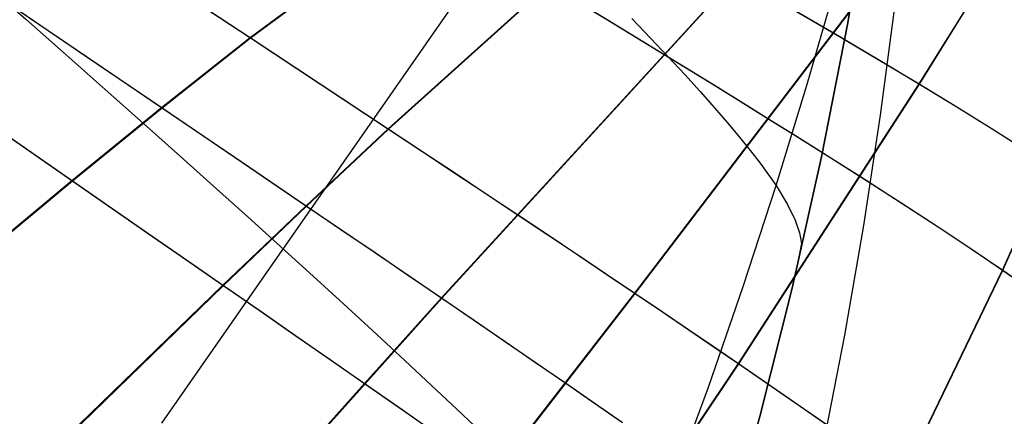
# Model space of a CAD drawing. Header units: millimetres. Extents: x -58 to 58, y -58 to 58.
# Tile 59 of 95: x -28.59 to -20.62, y 41.97 to 45.18. Entities that reach past the tile are written whole.
import ezdxf

# ---------------------------------------------------------------- set-up
doc = ezdxf.new("R2010")
doc.units = ezdxf.units.MM
doc.header["$MEASUREMENT"] = 0
doc.layers.add('Predefinito', color=5, linetype='Continuous')

msp = doc.modelspace()

# ---------------------------------------------------------------- linework, layer by layer
at = {"layer": 'Predefinito', "extrusion": (9.51849e-07, 1.79142e-06, 1)}
msp.add_lwpolyline([(-21.2015, 53.4481), (-21.1551, 51.6291), (-21.1552, 50.7198), (-21.1713, 49.8117), (-21.2037, 48.9058), (-21.2527, 48.0019), (-21.3186, 47.0999), (-21.4018, 46.1997), (-21.5024, 45.3012), (-21.6208, 44.405), (-21.7569, 43.5117), (-21.9111, 42.6219), (-22.0833, 41.7363), (-22.2735, 40.8554), (-22.4818, 39.9796), (-22.708, 39.1092), (-22.952, 38.2446), (-23.2136, 37.3862), (-23.4927, 36.5341), (-23.7889, 35.6887), (-24.102, 34.8502), (-24.4316, 34.0188), (-24.7771, 33.195), (-25.138, 32.3791), (-25.5138, 31.5712), (-25.9039, 30.7715), (-26.725, 29.1957), (-27.5965, 27.6508), (-28.5131, 26.136), (-29.4693, 24.6502), (-30.4589, 23.1893), (-31.4768, 21.7496), (-32.521, 20.3317), (-33.5921, 18.9379), (-34.6951, 17.5738), (-35.836, 16.2457), (-36.4219, 15.5972), (-37.0189, 14.9601), (-37.6272, 14.3354), (-38.2471, 13.7239), (-38.8789, 13.1265), (-39.5228, 12.5442), (-40.156, 11.9972)], dxfattribs=at)
at = {"layer": 'Predefinito', "extrusion": (3.47394e-06, 6.55532e-06, 1)}
msp.add_lwpolyline([(-40.0584, 12.0702), (-39.5115, 12.5443), (-38.8678, 13.1266), (-38.2362, 13.7239), (-37.6164, 14.3354), (-37.0083, 14.9601), (-36.4116, 15.5972), (-35.8258, 16.2457), (-34.6853, 17.5737), (-33.5827, 18.9378), (-32.5121, 20.3316), (-31.4683, 21.7495), (-30.4509, 23.1891), (-29.4617, 24.65), (-28.5059, 26.1358), (-27.5897, 27.6506), (-26.7186, 29.1955), (-25.898, 30.7713), (-25.5081, 31.5711), (-25.1326, 32.3789), (-24.7719, 33.1948), (-24.4266, 34.0186), (-24.0972, 34.85), (-23.7843, 35.6885), (-23.4883, 36.534), (-23.2095, 37.386), (-22.9481, 38.2445), (-22.7043, 39.109), (-22.4784, 39.9794), (-22.2703, 40.8553), (-22.0803, 41.7363), (-21.9083, 42.6218), (-21.7544, 43.5116), (-21.6185, 44.405), (-21.5004, 45.3012), (-21.3999, 46.1997), (-21.317, 47.0999), (-21.2513, 48.0019), (-21.2025, 48.9058), (-21.1703, 49.8118), (-21.1545, 50.7199), (-21.1546, 51.6293), (-21.2014, 53.4483)], dxfattribs=at)
at = {"layer": 'Predefinito'}
for points in [[(-21.2012, 53.4487), (-21.2066, 52.1849), (-21.2443, 50.9484), (-21.3133, 49.7385), (-21.4128, 48.5547), (-21.5417, 47.3962), (-21.6992, 46.2626), (-21.8843, 45.1531), (-22.0961, 44.0673), (-22.3336, 43.0044), (-22.5959, 41.964), (-22.8821, 40.9453), (-23.1913, 39.9477), (-23.5224, 38.9708), (-23.8746, 38.0138), (-24.247, 37.0761), (-24.6385, 36.1572), (-25.0483, 35.2565), (-25.4755, 34.3732), (-25.919, 33.5069), (-26.3779, 32.657)], [(-26.3779, 32.657), (-25.919, 33.5069), (-25.4755, 34.3732), (-25.0483, 35.2565), (-24.6385, 36.1572), (-24.247, 37.0761), (-23.8746, 38.0138), (-23.5224, 38.9708), (-23.1913, 39.9477), (-22.8821, 40.9453), (-22.5959, 41.964), (-22.3336, 43.0044), (-22.0961, 44.0673), (-21.8843, 45.1531), (-21.6992, 46.2626), (-21.5417, 47.3962), (-21.4128, 48.5547), (-21.3133, 49.7385), (-21.2443, 50.9484), (-21.2066, 52.1849), (-21.2012, 53.4487)], [(-21.2012, 53.4487), (-21.2066, 52.1849), (-21.2443, 50.9484), (-21.3133, 49.7385), (-21.4128, 48.5547), (-21.5417, 47.3962), (-21.6992, 46.2626), (-21.8843, 45.1531), (-22.0961, 44.0673), (-22.3336, 43.0044), (-22.5959, 41.964), (-22.8821, 40.9453), (-23.1913, 39.9477), (-23.5224, 38.9708), (-23.8746, 38.0138), (-24.247, 37.0761), (-24.6385, 36.1572), (-25.0483, 35.2565), (-25.4755, 34.3732), (-25.919, 33.5069), (-26.3779, 32.657)]]:
    msp.add_lwpolyline(points, dxfattribs=at)
for points in [[(-28.891, 43.2771, 30.7218), (-28.17, 43.8771, 30.8428), (-27.4436, 44.4679, 30.9804), (-26.7253, 45.0347, 31.1343), (-23.8912, 47.1253, 31.7767), (-23.5057, 47.4057, 31.8704), (-23.1123, 47.6928, 31.9796), (-22.9134, 47.8383, 32.0416), (-22.7134, 47.985, 32.1095), (-22.5126, 48.1326, 32.1837), (-22.3112, 48.281, 32.265), (-22.1097, 48.4299, 32.3541), (-21.9085, 48.5791, 32.4513), (-21.7081, 48.7283, 32.5567), (-21.5088, 48.8775, 32.6706), (-21.3113, 49.0267, 32.7931), (-21.1157, 49.1759, 32.924), (-20.9226, 49.3252, 33.0636), (-20.7322, 49.4746, 33.2119), (-20.545, 49.6243, 33.3689)], [(-28.8856, 43.2733, 349.2721), (-28.1649, 43.8736, 349.1511), (-27.4386, 44.4646, 349.0134), (-26.7206, 45.0316, 348.8594), (-23.8874, 47.1233, 348.2166), (-23.502, 47.4039, 348.123), (-23.1088, 47.6911, 348.0137), (-22.91, 47.8367, 347.9516), (-22.7101, 47.9834, 347.8837), (-22.5093, 48.1311, 347.8095), (-22.3081, 48.2796, 347.7281), (-22.1067, 48.4285, 347.6391), (-21.9056, 48.5778, 347.5419), (-21.7052, 48.7271, 347.4364), (-21.5061, 48.8764, 347.3225), (-21.3086, 49.0256, 347.2), (-21.1131, 49.1749, 347.069), (-20.9201, 49.3243, 346.9294), (-20.7298, 49.4738, 346.7811), (-20.5426, 49.6236, 346.6241)], [(-28.2869, 41.725, 32.1544), (-26.9463, 43.0288, 32.4165), (-26.2718, 43.6719, 32.5712), (-25.6068, 44.295, 32.7415), (-23.0022, 46.6411, 33.4532), (-22.654, 46.9544, 33.5575), (-22.3004, 47.2745, 33.6769), (-22.1222, 47.4366, 33.7437), (-21.9435, 47.5998, 33.8159), (-21.7644, 47.764, 33.8943), (-21.5853, 47.929, 33.9792), (-21.4063, 48.0946, 34.0714), (-21.2278, 48.2607, 34.1711), (-21.05, 48.4274, 34.2786), (-20.8732, 48.5947, 34.394), (-20.6979, 48.7627, 34.5174), (-20.5244, 48.9314, 34.6488)], [(-28.282, 41.7216, 347.8394), (-26.9417, 43.0257, 347.5773), (-26.2675, 43.669, 347.4225), (-25.6026, 44.2923, 347.2521), (-22.9989, 46.6394, 346.5402), (-22.6509, 46.9529, 346.4359), (-22.2974, 47.273, 346.3165), (-22.1193, 47.4352, 346.2497), (-21.9406, 47.5985, 346.1774), (-21.7617, 47.7627, 346.0991), (-21.5826, 47.9278, 346.0141), (-21.4037, 48.0934, 345.9219), (-21.2253, 48.2596, 345.8222), (-21.0476, 48.4264, 345.7147), (-20.8709, 48.5938, 345.5993), (-20.6957, 48.7618, 345.4759), (-20.5222, 48.9305, 345.3445)], [(-27.0463, 40.8358, 33.841), (-25.7977, 42.2316, 34.1268), (-25.1745, 42.9245, 34.2932), (-22.7913, 45.5321, 35.038), (-22.1843, 46.1966, 35.2322), (-21.8731, 46.5408, 35.3428), (-21.559, 46.8914, 35.4677), (-21.4014, 47.0686, 35.5369), (-21.2436, 47.2469, 35.6111), (-21.086, 47.4261, 35.691), (-20.9288, 47.6061, 35.7769), (-20.772, 47.7866, 35.8696), (-20.6158, 47.9679, 35.9693), (-20.4604, 48.1501, 36.0762)], [(-31.7127, 47.9641, 350), (-30.9798, 47.3238, 349.1906), (-30.6177, 47.0071, 348.7686), (-30.2592, 46.6932, 348.3349), (-29.9049, 46.3826, 347.8896), (-29.5553, 46.0758, 347.4324), (-29.211, 45.7732, 346.9633), (-28.8727, 45.4752, 346.4823), (-28.5407, 45.1823, 345.9892), (-28.2158, 44.8949, 345.4841), (-27.8985, 44.6134, 344.9667), (-27.5893, 44.3384, 344.4371), (-27.2888, 44.0702, 343.8952), (-26.9976, 43.8093, 343.3409), (-26.7162, 43.5562, 342.7741), (-26.4453, 43.3112, 342.1948), (-26.1852, 43.0748, 341.6029), (-25.9361, 42.8471, 340.999), (-25.698, 42.628, 340.3837), (-25.471, 42.4176, 339.7575), (-25.2551, 42.216, 339.121), (-25.0504, 42.0232, 338.4749), (-24.8568, 41.8392, 337.8197)], [(-31.7127, 47.9641, 30), (-30.9798, 47.3238, 30.8094), (-30.6177, 47.0071, 31.2314), (-30.2592, 46.6932, 31.6651), (-29.9049, 46.3826, 32.1104), (-29.5553, 46.0758, 32.5676), (-29.211, 45.7732, 33.0367), (-28.8727, 45.4752, 33.5177), (-28.5407, 45.1823, 34.0108), (-28.2158, 44.8949, 34.5159), (-27.8985, 44.6134, 35.0333), (-27.5893, 44.3384, 35.5629), (-27.2888, 44.0702, 36.1048), (-26.9976, 43.8093, 36.6591), (-26.7162, 43.5562, 37.2259), (-26.4453, 43.3112, 37.8052), (-26.1852, 43.0748, 38.3971), (-25.9361, 42.8471, 39.001), (-25.698, 42.628, 39.6163), (-25.471, 42.4176, 40.2425), (-25.2551, 42.216, 40.879), (-25.0504, 42.0232, 41.5251), (-24.8568, 41.8392, 42.1803)], [(-27.0421, 40.8329, 346.1528), (-25.7938, 42.2289, 345.8669), (-25.1708, 42.922, 345.7005), (-22.7883, 45.5305, 344.9556), (-22.1816, 46.1952, 344.7614), (-21.8705, 46.5395, 344.6508), (-21.5565, 46.8901, 344.5258), (-21.3989, 47.0674, 344.4567), (-21.2413, 47.2458, 344.3824), (-21.0838, 47.425, 344.3026), (-20.9266, 47.605, 344.2166), (-20.7699, 47.7856, 344.1239), (-20.6137, 47.9669, 344.0243)], [(-26.3783, 47.6134, 29.0398), (-26.1562, 47.4842, 29.3392), (-25.6385, 47.1773, 30.0707), (-25.1291, 46.8788, 30.8296), (-24.6304, 46.5893, 31.6162), (-24.1449, 46.3095, 32.4304), (-23.675, 46.0397, 33.2723), (-23.2231, 45.7805, 34.1416), (-22.7913, 45.5321, 35.038), (-22.3817, 45.2951, 35.9611), (-21.9961, 45.0699, 36.9105), (-21.637, 44.8575, 37.8831), (-21.3053, 44.6587, 38.8741), (-21.0009, 44.4732, 39.8811), (-20.7229, 44.3005, 40.9028), (-20.4709, 44.1403, 41.9375)], [(-26.3765, 47.6124, 350.9578), (-26.1515, 47.4814, 350.6543), (-25.634, 47.1747, 349.9228), (-25.1248, 46.8764, 349.1639), (-24.6263, 46.5871, 348.3773), (-24.1411, 46.3074, 347.5631), (-23.6715, 46.0377, 346.7212), (-23.2198, 45.7787, 345.852), (-22.7883, 45.5305, 344.9556), (-22.379, 45.2936, 344.0326), (-21.9937, 45.0685, 343.0834), (-21.6348, 44.8562, 342.1109), (-21.3035, 44.6576, 341.1201), (-20.9992, 44.4723, 340.1132), (-20.7215, 44.2997, 339.0918), (-20.4697, 44.1396, 338.0573)], [(-27.1702, 47.2203, 28.9249), (-26.9361, 47.0789, 29.2179), (-26.3894, 46.7404, 29.9367), (-25.8513, 46.4097, 30.6841), (-25.3244, 46.0876, 31.4602), (-24.8109, 45.7749, 32.2653), (-24.3132, 45.4722, 33.0993), (-23.8336, 45.1803, 33.9621), (-23.3742, 44.8998, 34.8535), (-23.1529, 44.764, 35.3099), (-22.9374, 44.6313, 35.7733), (-22.728, 44.5019, 36.2437), (-22.5249, 44.3757, 36.721), (-22.3287, 44.2531, 37.2046), (-22.1395, 44.1343, 37.6936), (-21.7824, 43.9082, 38.6862), (-21.4534, 43.6972, 39.696), (-21.1518, 43.5007, 40.7218), (-20.8773, 43.3184, 41.7618), (-20.6293, 43.15, 42.8145), (-20.4073, 42.9953, 43.8784)], [(-27.1683, 47.2193, 351.0728), (-26.931, 47.0758, 350.7757), (-26.3846, 46.7375, 350.0569), (-25.8468, 46.407, 349.3095), (-25.3201, 46.0851, 348.5333), (-24.8069, 45.7725, 347.7282), (-24.3094, 45.47, 346.8942), (-23.8301, 45.1782, 346.0315), (-23.3711, 44.8979, 345.1401), (-23.1498, 44.7622, 344.6838), (-22.9345, 44.6296, 344.2205), (-22.7252, 44.5002, 343.7501), (-22.5223, 44.3741, 343.2729), (-22.3262, 44.2516, 342.7893), (-22.1372, 44.1329, 342.3004), (-21.7803, 43.907, 341.308), (-21.4516, 43.6961, 340.2983), (-21.1503, 43.4997, 339.2728), (-20.876, 43.3176, 338.233), (-20.6282, 43.1493, 337.1805), (-20.4064, 42.9947, 336.1169)], [(-24.7443, 41.4961, 35.9754), (-23.609, 42.9633, 36.3333), (-21.4534, 45.793, 37.11), (-21.1781, 46.1652, 37.2224), (-20.902, 46.5431, 37.3481), (-20.7641, 46.7337, 37.4171), (-20.6266, 46.9253, 37.4908), (-20.4895, 47.1177, 37.5696)], [(-24.741, 41.4939, 344.0184), (-23.6061, 42.9614, 343.6605), (-21.4511, 45.7918, 342.8839), (-21.176, 46.1641, 342.7714), (-20.9, 46.5421, 342.6457), (-20.7622, 46.7328, 342.5767), (-20.6247, 46.9244, 342.503), (-20.4877, 47.1168, 342.4242)], [(-28.6914, 46.3367, 351.2544), (-28.495, 46.2084, 351.0375), (-27.8936, 45.8086, 350.3422), (-27.3013, 45.4159, 349.6162), (-26.7206, 45.0316, 348.8594), (-26.1535, 44.6567, 348.0715), (-25.6026, 44.2923, 347.2521), (-25.3339, 44.1144, 346.8307), (-25.0701, 43.9395, 346.4014), (-24.8115, 43.7678, 345.9642), (-24.5583, 43.5994, 345.5192), (-24.311, 43.4344, 345.0662), (-24.0696, 43.273, 344.6055), (-23.8346, 43.1153, 344.1369), (-23.6061, 42.9614, 343.6605), (-23.3848, 42.8118, 343.177), (-23.171, 42.6668, 342.6874), (-22.9646, 42.5263, 342.192), (-22.7658, 42.3905, 341.6914), (-22.5745, 42.2593, 341.1858), (-22.3907, 42.1325, 340.6754), (-22.0451, 41.8922, 339.641)], [(-28.6913, 46.3366, 28.7457), (-28.5005, 46.212, 28.9564), (-27.8989, 45.812, 29.6516), (-27.3063, 45.4192, 30.3775), (-26.7253, 45.0347, 31.1343), (-26.158, 44.6596, 31.9222), (-25.6068, 44.295, 32.7415), (-25.3379, 44.117, 33.163), (-25.074, 43.942, 33.5923), (-24.8152, 43.7702, 34.0295), (-24.5619, 43.6017, 34.4746), (-24.3143, 43.4366, 34.9275), (-24.0728, 43.2751, 35.3883), (-23.8376, 43.1173, 35.8569), (-23.609, 42.9633, 36.3333), (-23.3876, 42.8136, 36.8168), (-23.1736, 42.6685, 37.3066), (-22.9671, 42.5279, 37.802), (-22.7681, 42.392, 38.3027), (-22.5767, 42.2607, 38.8084), (-22.3927, 42.1338, 39.3189), (-22.0468, 41.8934, 40.3535)], [(-27.4406, 41.9101, 342.3848), (-24.5281, 46.0895, 341.7638)], [(-27.4406, 41.9101, 37.6152), (-24.5281, 46.0895, 38.2362)], [(-29.4689, 45.846, 351.341), (-29.2936, 45.7276, 351.1583), (-28.6653, 45.299, 350.4751), (-28.0462, 44.8775, 349.7602), (-27.4386, 44.4646, 349.0134), (-26.8449, 44.0613, 348.2343), (-26.2675, 43.669, 347.4225), (-25.9856, 43.4773, 347.0044), (-25.7086, 43.2888, 346.578), (-25.437, 43.1037, 346.1434), (-25.1708, 42.922, 345.7005), (-24.9105, 42.7441, 345.2494), (-24.6564, 42.5699, 344.79), (-24.4086, 42.3996, 344.3224), (-24.1677, 42.2335, 343.8466), (-23.934, 42.072, 343.3632), (-23.708, 41.9153, 342.8732)], [(-29.4687, 45.8459, 28.6592), (-29.2994, 45.7315, 28.8356), (-28.6708, 45.3026, 29.5188), (-28.0514, 44.881, 30.2336), (-27.4436, 44.4679, 30.9804), (-26.8496, 44.0644, 31.7595), (-26.2718, 43.6719, 32.5712), (-25.9898, 43.4801, 32.9893), (-25.7127, 43.2915, 33.4157), (-25.4408, 43.1063, 33.8504), (-25.1745, 42.9245, 34.2932), (-24.9141, 42.7464, 34.7444), (-24.6598, 42.5721, 35.2038), (-24.4119, 42.4018, 35.6714), (-24.1707, 42.2356, 36.1473), (-23.9369, 42.0739, 36.6307), (-23.7107, 41.9172, 37.1207)], [(-23.8086, 40.8371, 37.9475), (-22.7681, 42.392, 38.3027), (-21.3053, 44.6587, 38.8741), (-20.8231, 45.4341, 39.0714), (-20.5813, 45.831, 39.1815)], [(-23.806, 40.8354, 342.0466), (-22.7658, 42.3905, 341.6914), (-21.3035, 44.6576, 341.1201), (-20.8214, 45.4332, 340.9228), (-20.5797, 45.8301, 340.8127)], [(-23.3102, 41.3911, 331.5347), (-23.013, 42.2019, 331.454), (-22.731, 43.0163, 331.3735), (-22.4639, 43.8344, 331.2962), (-22.2119, 44.6557, 331.2229), (-21.9752, 45.4793, 331.1433)], [(-23.3102, 41.3911, 48.4653), (-23.013, 42.2019, 48.546), (-22.731, 43.0163, 48.6265), (-22.4639, 43.8344, 48.7038), (-22.2119, 44.6557, 48.7771), (-21.9752, 45.4793, 48.8567)], [(-30.2586, 45.3282, 28.5807), (-30.1047, 45.2215, 28.7322), (-29.4497, 44.7655, 29.403), (-28.8041, 44.3169, 30.1064), (-28.17, 43.8771, 30.8428), (-27.55, 43.4472, 31.6127), (-27.2459, 43.2365, 32.0103), (-26.9463, 43.0288, 32.4165), (-26.6513, 42.8243, 32.8312), (-26.3614, 42.6232, 33.2545), (-26.0767, 42.4255, 33.6863), (-25.7977, 42.2316, 34.1268), (-25.5247, 42.0415, 34.576), (-25.2579, 41.8554, 35.0338)], [(-30.2581, 45.3281, 351.4189), (-30.0987, 45.2174, 351.2618), (-29.444, 44.7616, 350.591), (-28.7986, 44.3132, 349.8876), (-28.1649, 43.8736, 349.1511), (-27.5451, 43.4439, 348.3811), (-27.2412, 43.2333, 347.9834), (-26.9417, 43.0257, 347.5773), (-26.6469, 42.8213, 347.1626), (-26.3571, 42.6203, 346.7393), (-26.0727, 42.4228, 346.3074), (-25.7938, 42.2289, 345.8669), (-25.5209, 42.039, 345.4178), (-25.2543, 41.853, 344.96)], [(-23.633, 45.1891, 338.68), (-23.481, 45.0301, 338.0381), (-23.338, 44.8782, 337.3889), (-23.2042, 44.7334, 336.7328), (-23.0795, 44.5958, 336.0704), (-22.9639, 44.4653, 335.4022), (-22.8575, 44.342, 334.7285), (-22.7603, 44.226, 334.05), (-22.6723, 44.1171, 333.367), (-22.5936, 44.0156, 332.6801), (-22.4639, 43.8344, 331.2962), (-22.3706, 43.6819, 329.9019), (-22.3091, 43.5553, 328.4991), (-22.274, 43.4512, 327.0896), (-22.2596, 43.366, 325.6751), (-22.3003, 43.1458, 320)], [(-23.633, 45.1891, 41.32), (-23.481, 45.0301, 41.9619), (-23.338, 44.8782, 42.6111), (-23.2042, 44.7334, 43.2672), (-23.0795, 44.5958, 43.9296), (-22.9639, 44.4653, 44.5978), (-22.8575, 44.342, 45.2715), (-22.7603, 44.226, 45.95), (-22.6723, 44.1171, 46.633), (-22.5936, 44.0156, 47.3199), (-22.4639, 43.8344, 48.7038), (-22.3706, 43.6819, 50.0981), (-22.3091, 43.5553, 51.5009), (-22.274, 43.4512, 52.9104), (-22.2596, 43.366, 54.3249), (-22.3003, 43.1458, 60)], [(-21.442, 41.4644, 42.4706), (-20.6293, 43.15, 42.8145), (-19.8668, 44.8514, 43.16)], [(-21.4407, 41.4636, 337.5244), (-20.6282, 43.1493, 337.1805), (-19.8659, 44.8509, 336.8352)]]:
    msp.add_polyline3d(points, dxfattribs=at)

doc.saveas('drawing.dxf')
